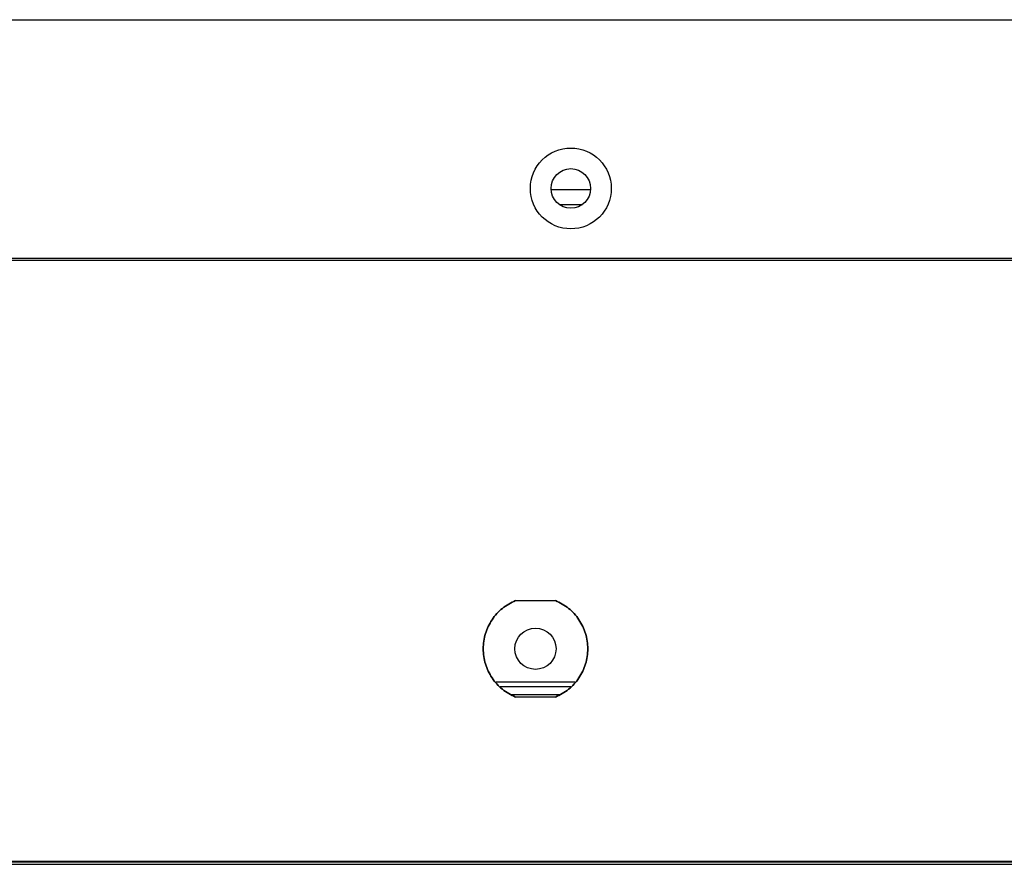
# Paper-space layout 'Sheet2' of a CAD drawing. Header units: millimetres. Extents: x 0 to 1118, y 0 to 864.
# Tile 20 of 232: x 323 to 343, y 142 to 160. Entities that reach past the tile are written whole.
import ezdxf

# ---------------------------------------------------------------- set-up
doc = ezdxf.new("R2010")
doc.units = ezdxf.units.MM

psp = doc.layouts.new('Sheet2')

# ---------------------------------------------------------------- linework, layer by layer
at = {"color": 7, "linetype": 'Continuous', "lineweight": 30}
for p, q in [((216.734, 159.5391), (618.6692, 159.5391)), ((334.7838, 155.9591), (333.9527, 155.9591)), ((334.1228, 155.6524), (334.6138, 155.6524)), ((387.4916, 154.5191), (222.5669, 154.5191)), ((387.4933, 154.4724), (222.5669, 154.4724)), ((333.2049, 147.3224), (334.0449, 147.3224)), ((334.459, 145.6057), (332.7909, 145.6057)), ((334.3683, 145.5057), (332.8816, 145.5057)), ((334.1285, 145.3391), (333.1214, 145.3391)), ((334.0449, 145.2891), (333.2049, 145.2891)), ((215.9899, 141.8224), (619.3933, 141.8224)), ((215.9899, 141.7724), (619.3933, 141.7724)), ((220.9916, 141.8391), (614.3916, 141.8391))]:
    psp.add_line(p, q, dxfattribs=at)
for centre, radius in [((334.3683, 155.9891), 0.85), ((334.3683, 155.9891), 0.4167), ((333.6249, 146.3057), 0.4333)]:
    psp.add_circle(centre, radius, dxfattribs=at)
for points, knots in [([(333.2049, 145.2891), (333.1086, 145.3389), (332.9159, 145.4385), (332.6977, 145.6863), (332.5569, 145.9812), (332.5089, 146.3057), (332.5569, 146.6302), (332.6977, 146.9251), (332.9159, 147.1729), (333.1086, 147.2726), (333.2049, 147.3224)], [0, 0, 0, 0, 0.1250007, 0.2499988, 0.3749993, 0.5, 0.6250007, 0.7500013, 0.8749993, 1, 1, 1, 1]), ([(333.2049, 147.3224), (333.1086, 147.2726), (332.9159, 147.1729), (332.6977, 146.9251), (332.5569, 146.6302), (332.5089, 146.3057), (332.5569, 145.9812), (332.6977, 145.6863), (332.9159, 145.4385), (333.1086, 145.3389), (333.2049, 145.2891)], [0, 0, 0, 0, 0.1250007, 0.2499987, 0.3749993, 0.5, 0.6250007, 0.7500012, 0.8749993, 1, 1, 1, 1]), ([(334.0449, 147.3224), (334.1413, 147.2726), (334.334, 147.1729), (334.5521, 146.9251), (334.693, 146.6302), (334.7409, 146.3057), (334.693, 145.9812), (334.5521, 145.6863), (334.334, 145.4385), (334.1413, 145.3389), (334.0449, 145.2891)], [0, 0, 0, 0, 0.1250004, 0.2499995, 0.3749999, 0.5, 0.6250002, 0.7500004, 0.8749995, 1, 1, 1, 1]), ([(334.0449, 145.2891), (334.1413, 145.3389), (334.334, 145.4385), (334.5521, 145.6863), (334.693, 145.9812), (334.7409, 146.3057), (334.693, 146.6302), (334.5521, 146.9251), (334.334, 147.1729), (334.1413, 147.2726), (334.0449, 147.3224)], [0, 0, 0, 0, 0.1250005, 0.2499996, 0.3749998, 0.5, 0.6250001, 0.7500005, 0.8749996, 1, 1, 1, 1])]:
    psp.add_open_spline(points, degree=3, knots=knots, dxfattribs=at)

doc.saveas('drawing.dxf')
